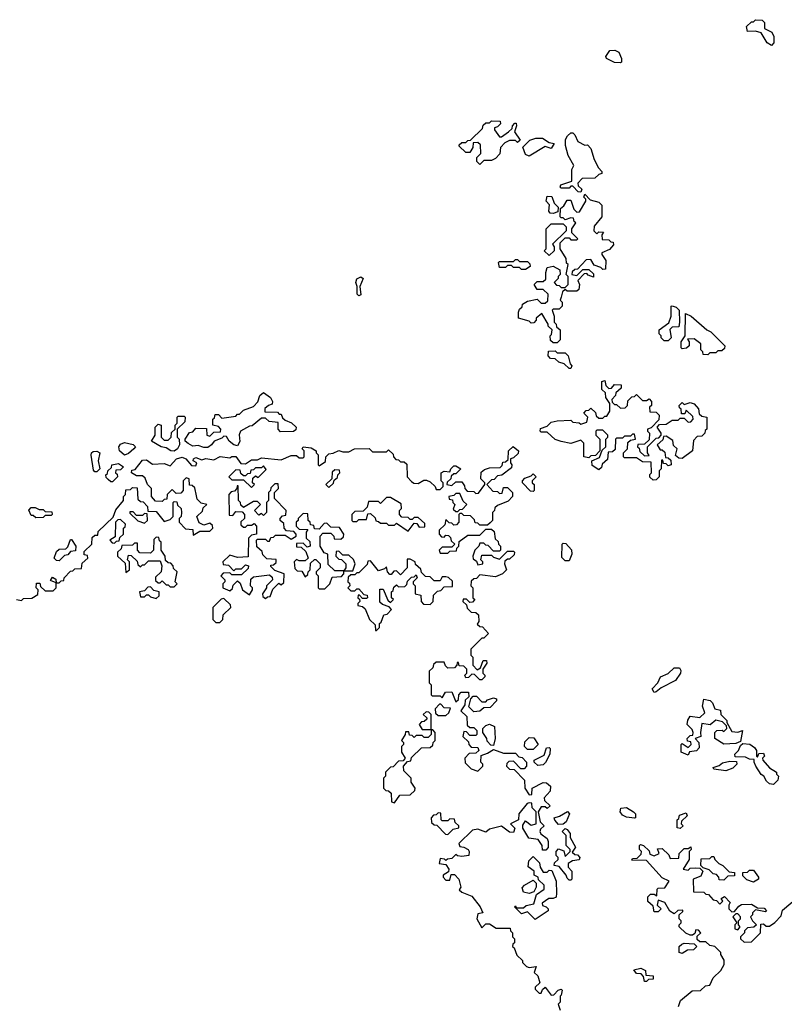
# Model space of a CAD drawing. Extents: x 2601477 to 2753313, y 449408 to 581029.
# Tile 71 of 203: x 2662686 to 2666540, y 477834 to 482800. Entities that reach past the tile are written whole.
import ezdxf

# ---------------------------------------------------------------- set-up
doc = ezdxf.new("R2010")
doc.units = 0

msp = doc.modelspace()

# ---------------------------------------------------------------- linework, layer by layer
at = {"layer": '0CON05XD'}
for points in [[(2666475, 482670), (2666453.6, 482683.6), (2666423, 482733), (2666395, 482742.5), (2666355, 482740), (2666350, 482765), (2666375, 482790), (2666385, 482790), (2666395, 482800), (2666428.3, 482798.3), (2666440, 482785), (2666440, 482755), (2666476.4, 482736.4), (2666487.5, 482715), (2666487, 482683), (2666475, 482670)], [(2665715, 482582.5), (2665683.6, 482583.6), (2665643.6, 482603.6), (2665640, 482615), (2665660, 482645), (2665686.1, 482646.1), (2665706.4, 482636.4), (2665720, 482605), (2665720, 482585), (2665715, 482582.5)], [(2665005, 482070), (2664990, 482085), (2664990, 482105), (2665010, 482125), (2665008.3, 482168.3), (2664995, 482180), (2664971.7, 482178.3), (2664970, 482155), (2664955, 482130), (2664935, 482130), (2664901.7, 482161.7), (2664901.7, 482168.3), (2664915, 482180), (2664935, 482180), (2664945, 482190), (2664958.3, 482191.7), (2665018.3, 482251.7), (2665021.7, 482268.3), (2665035, 482280), (2665055, 482280), (2665065, 482290), (2665108.3, 482288.3), (2665110, 482275), (2665095, 482260), (2665080, 482255), (2665080, 482245), (2665105, 482210), (2665115, 482210), (2665150, 482235), (2665168.3, 482251.7), (2665170, 482265), (2665181.7, 482278.3), (2665188.3, 482278.3), (2665190, 482265), (2665180, 482235), (2665208.3, 482191.7), (2665195, 482180), (2665185, 482190), (2665155, 482190), (2665131.7, 482178.3), (2665110, 482155), (2665107, 482123), (2665085, 482100), (2665065, 482090), (2665025, 482090), (2665005, 482070)], [(2665255, 482112.5), (2665235, 482120), (2665222.5, 482157.5), (2665258.3, 482191.7), (2665288.3, 482201.7), (2665321.7, 482201.7), (2665355, 482180), (2665380, 482175), (2665365, 482150), (2665335, 482160), (2665255, 482112.5)], [(2665515, 481930), (2665501.7, 481931.7), (2665475, 481960), (2665465, 481960), (2665455, 481950), (2665415, 481950), (2665410, 481955), (2665413, 481967), (2665470, 481985), (2665470, 482045), (2665480, 482065), (2665450, 482115), (2665437.5, 482165), (2665437.5, 482195), (2665447.5, 482215), (2665465, 482230), (2665475, 482230), (2665485, 482220), (2665500, 482185), (2665535, 482167.5), (2665548.3, 482168.3), (2665565, 482150), (2665582.5, 482095), (2665603, 482053), (2665620, 482035), (2665620, 482025), (2665605, 482020), (2665585, 482000), (2665521.7, 481998.3), (2665500, 481975), (2665501.7, 481961.7), (2665520, 481945), (2665515, 481930)], [(2665395, 481170), (2665375, 481170), (2665361.7, 481181.7), (2665360, 481205), (2665367, 481213), (2665370, 481235), (2665350, 481255), (2665350, 481265), (2665318.3, 481318.3), (2665290, 481295), (2665290, 481285), (2665278.3, 481271.7), (2665265, 481270), (2665255, 481280), (2665200, 481295), (2665200, 481325), (2665205, 481340), (2665218.3, 481351.7), (2665220, 481365), (2665245, 481380), (2665295, 481390), (2665315, 481370), (2665335, 481370), (2665348.3, 481381.7), (2665350, 481415), (2665325, 481440), (2665295, 481440), (2665280, 481465), (2665295, 481480), (2665325, 481480), (2665338.3, 481491.7), (2665337.5, 481525), (2665345, 481550), (2665375, 481557.5), (2665408.3, 481538.3), (2665410, 481515), (2665400, 481505), (2665400, 481495), (2665380, 481475), (2665391.7, 481461.7), (2665405, 481460), (2665415, 481450), (2665435, 481450), (2665450, 481465), (2665450, 481505), (2665440, 481515), (2665450, 481565), (2665441.7, 481571.7), (2665440, 481595), (2665410, 481645), (2665410, 481675), (2665435, 481700), (2665455, 481700), (2665465, 481690), (2665495, 481690), (2665500, 481695), (2665470, 481725), (2665470, 481745), (2665490, 481775), (2665481.7, 481781.7), (2665478.3, 481798.3), (2665465, 481800), (2665435, 481790), (2665425, 481800), (2665415, 481800), (2665410, 481805), (2665411.7, 481848.3), (2665428.3, 481861.7), (2665445, 481890), (2665465, 481890), (2665480, 481845), (2665495, 481830), (2665508.3, 481831.7), (2665540, 481885), (2665540, 481895), (2665530, 481905), (2665535, 481920), (2665561.7, 481891.7), (2665605, 481880), (2665620, 481865), (2665620, 481805), (2665581.7, 481758.3), (2665580, 481735), (2665595, 481720), (2665605, 481730), (2665628.3, 481728.3), (2665620, 481715), (2665621.7, 481691.7), (2665655, 481690), (2665665, 481680), (2665678.3, 481678.3), (2665680, 481665), (2665658.3, 481641.7), (2665620, 481625), (2665620, 481615), (2665640, 481585), (2665638.3, 481541.7), (2665625, 481540), (2665615, 481550), (2665581.7, 481561.7), (2665565, 481590), (2665541.7, 481588.3), (2665498.3, 481541.7), (2665485, 481540), (2665471.7, 481528.3), (2665470, 481515), (2665495, 481510), (2665525, 481540), (2665555, 481540), (2665578.3, 481518.3), (2665578.3, 481501.7), (2665551.7, 481511.7), (2665545, 481520), (2665531.7, 481518.3), (2665500, 481485), (2665507.5, 481465), (2665505, 481440), (2665495, 481430), (2665445, 481430), (2665435, 481440), (2665421.7, 481428.3), (2665415, 481400), (2665410, 481385), (2665420, 481375), (2665420, 481355), (2665405, 481340), (2665375, 481340), (2665370, 481335), (2665380, 481305), (2665380, 481275), (2665390, 481265), (2665391.7, 481251.7), (2665410, 481235), (2665410, 481185), (2665395, 481170)], [(2665375, 481822.5), (2665360, 481825), (2665353.6, 481833.6), (2665357, 481867), (2665340, 481885), (2665345, 481910), (2665368.3, 481908.3), (2665380, 481875), (2665400, 481855), (2665398.3, 481831.7), (2665375, 481822.5)], [(2665355, 481610), (2665330, 481635), (2665340, 481645), (2665340, 481745), (2665365, 481770), (2665425, 481770), (2665440, 481755), (2665440, 481735), (2665371.7, 481668.3), (2665380, 481655), (2665380, 481635), (2665355, 481610)], [(2665235, 481540), (2665215, 481540), (2665205, 481550), (2665175, 481550), (2665165, 481560), (2665145, 481560), (2665135, 481550), (2665105, 481550), (2665100, 481575), (2665105, 481580), (2665175, 481580), (2665185, 481590), (2665195, 481590), (2665205, 481580), (2665245, 481580), (2665258.3, 481568.3), (2665260, 481555), (2665235, 481540)], [(2664395, 481406.7), (2664386.7, 481415), (2664387.5, 481455), (2664380, 481475), (2664385, 481493.8), (2664405, 481503.8), (2664417.5, 481495), (2664400, 481455), (2664405, 481412.5), (2664395, 481406.7)], [(2665955, 481180), (2665935, 481180), (2665920, 481195), (2665920, 481205), (2665910, 481215), (2665910, 481235), (2665958.3, 481271.7), (2665970, 481305), (2665970, 481355), (2665975, 481357.5), (2665995, 481350), (2666010, 481335), (2666012.5, 481275), (2666008.3, 481251.7), (2665975, 481250), (2665962.5, 481237.5), (2665970, 481195), (2665955, 481180)], [(2666155, 481110), (2666131.7, 481111.7), (2666130, 481125), (2666120, 481135), (2666120, 481165), (2666085, 481190), (2666051.7, 481188.3), (2666060, 481175), (2666060, 481155), (2666047, 481143), (2666025, 481140), (2666020, 481145), (2666020, 481175), (2666040, 481205), (2666041.7, 481318.3), (2666070, 481305), (2666150, 481235), (2666170, 481225), (2666240, 481155), (2666238.3, 481141.7), (2666225, 481130), (2666205, 481130), (2666195, 481120), (2666165, 481120), (2666155, 481110)], [(2665465, 481040), (2665455, 481040), (2665430, 481065), (2665403, 481073), (2665385, 481090), (2665361.7, 481091.7), (2665350, 481105), (2665351.7, 481128.3), (2665385, 481130), (2665395, 481120), (2665435, 481120), (2665450, 481105), (2665460, 481065), (2665470, 481055), (2665465, 481040)], [(2665878.3, 480478.3), (2665863, 480493), (2665863, 480507), (2665870, 480515), (2665868.3, 480568.3), (2665825, 480570), (2665795, 480590), (2665735, 480590), (2665730, 480595), (2665730, 480615), (2665750, 480635), (2665751.7, 480668.3), (2665765, 480680), (2665790, 480685), (2665785, 480710), (2665775, 480710), (2665765, 480700), (2665735, 480700), (2665725, 480690), (2665695, 480690), (2665690, 480685), (2665688.3, 480631.7), (2665675, 480620), (2665651.7, 480618.3), (2665648.3, 480581.7), (2665621.7, 480558.3), (2665618.3, 480541.7), (2665605, 480530), (2665571.7, 480551.7), (2665570, 480575), (2665608.3, 480591.7), (2665621.7, 480628.3), (2665640, 480645), (2665640, 480685), (2665650, 480695), (2665650, 480705), (2665625, 480730), (2665595, 480730), (2665590, 480725), (2665590, 480705), (2665610, 480685), (2665610, 480625), (2665588.3, 480601.7), (2665565, 480600), (2665555, 480590), (2665530, 480595), (2665530, 480665), (2665515, 480680), (2665465, 480662.5), (2665415, 480672.5), (2665385, 480682.5), (2665345, 480720), (2665315, 480720), (2665310, 480725), (2665311.7, 480738.3), (2665345, 480750), (2665365, 480770), (2665395, 480777.5), (2665465, 480780), (2665475, 480770), (2665507, 480767), (2665515, 480760), (2665545, 480770), (2665550, 480795), (2665530, 480815), (2665541.7, 480828.3), (2665555, 480830), (2665565, 480840), (2665588.3, 480818.3), (2665591.7, 480801.7), (2665605, 480790), (2665625, 480790), (2665635, 480800), (2665645, 480800), (2665660, 480825), (2665660, 480865), (2665640, 480895), (2665638.3, 480918.3), (2665620, 480935), (2665620, 480975), (2665635, 480980), (2665640, 480955), (2665655, 480940), (2665668.3, 480941.7), (2665685, 480960), (2665718.3, 480958.3), (2665718.3, 480941.7), (2665691.7, 480918.3), (2665690, 480905), (2665670, 480885), (2665671.7, 480871.7), (2665685, 480860), (2665695, 480860), (2665715, 480840), (2665738.3, 480841.7), (2665750, 480855), (2665751.7, 480878.3), (2665771.7, 480898.3), (2665785, 480900), (2665795, 480910), (2665825, 480880), (2665845, 480880), (2665858.3, 480888.3), (2665870, 480875), (2665870, 480855), (2665860, 480845), (2665861.7, 480821.7), (2665895, 480820), (2665910, 480805), (2665908.3, 480781.7), (2665868.3, 480741.7), (2665850, 480735), (2665850, 480725), (2665860, 480715), (2665858.3, 480681.7), (2665835, 480660), (2665801.7, 480658.3), (2665800, 480645), (2665808.3, 480638.3), (2665811.7, 480621.7), (2665835, 480600), (2665858.3, 480601.7), (2665850, 480615), (2665850, 480645), (2665895, 480690), (2665908.3, 480691.7), (2665920, 480705), (2665920, 480715), (2665900, 480745), (2665911.7, 480758.3), (2665945, 480760), (2665975, 480780), (2666005, 480780), (2666015, 480790), (2666035, 480790), (2666055, 480770), (2666068.3, 480771.7), (2666080, 480785), (2666078.3, 480798.3), (2666045, 480830), (2666038.3, 480811.7), (2666021.7, 480811.7), (2666020, 480835), (2666011.7, 480841.7), (2666010, 480855), (2666025, 480870), (2666035, 480860), (2666065, 480870), (2666085, 480862.5), (2666107, 480837), (2666111.7, 480811.7), (2666125, 480800), (2666150, 480795), (2666150, 480735), (2666141.7, 480728.3), (2666140, 480715), (2666125, 480700), (2666101.7, 480698.3), (2666081.7, 480678.3), (2666076.7, 480625), (2666025, 480587.5), (2666008.3, 480588.3), (2665991.7, 480601.7), (2666000, 480635), (2665981.7, 480651.7), (2665978.3, 480678.3), (2665945, 480700), (2665931.7, 480698.3), (2665928.3, 480681.7), (2665900, 480655), (2665915, 480630), (2665925, 480630), (2665938.3, 480618.3), (2665941.7, 480591.7), (2665955, 480590), (2665968.3, 480578.3), (2665970, 480555), (2665955, 480550), (2665945, 480560), (2665931.7, 480561.7), (2665928.3, 480578.3), (2665921.7, 480578.3), (2665920, 480535), (2665910, 480525), (2665910, 480495), (2665895, 480480), (2665878.3, 480478.3)], [(2663635, 480643.1), (2663615, 480643.1), (2663586.7, 480653.3), (2663558.3, 480648.3), (2663535, 480662.5), (2663520, 480675), (2663520, 480685), (2663541.7, 480718.3), (2663558.3, 480721.7), (2663575, 480740), (2663628.3, 480738.3), (2663630, 480705), (2663645, 480700), (2663665, 480720), (2663698.3, 480721.7), (2663700, 480735), (2663688.3, 480748.3), (2663660, 480755), (2663660, 480785), (2663668.3, 480791.7), (2663671.7, 480808.3), (2663688.3, 480808.3), (2663705, 480790), (2663775, 480800), (2663785, 480810), (2663795, 480810), (2663815, 480830), (2663865, 480850), (2663887, 480873), (2663897.5, 480905), (2663915, 480920), (2663950, 480895), (2663960, 480875), (2663958.3, 480861.7), (2663940, 480855), (2663921.7, 480838.3), (2663921.7, 480821.7), (2663985, 480820), (2663995, 480810), (2664005, 480810), (2664011.7, 480791.7), (2664025, 480780), (2664057, 480767), (2664080, 480745), (2664078.3, 480731.7), (2664066.2, 480723.8), (2664001.7, 480721.7), (2663988.8, 480735), (2663988.3, 480768.3), (2663943, 480773), (2663925, 480790), (2663905, 480790), (2663858.3, 480751.7), (2663845, 480750), (2663800, 480725), (2663793.3, 480706.7), (2663796.6, 480673.4), (2663785, 480650.8), (2663765, 480656), (2663742.5, 480675), (2663728.3, 480698.3), (2663715, 480700), (2663705, 480690), (2663666.4, 480673.6), (2663653.8, 480655), (2663635, 480643.1)], [(2663465, 480624.2), (2663447.5, 480625), (2663425, 480640), (2663400, 480645), (2663350, 480675), (2663370, 480705), (2663370, 480745), (2663385, 480760), (2663400, 480755), (2663400, 480695), (2663415, 480680), (2663435, 480680), (2663450, 480695), (2663451.7, 480718.3), (2663470, 480735), (2663470, 480755), (2663480, 480765), (2663480, 480795), (2663485, 480800), (2663515, 480800), (2663520, 480795), (2663518.3, 480771.7), (2663480, 480735), (2663480, 480695), (2663490, 480685), (2663492.5, 480655), (2663481.2, 480635), (2663465, 480624.2)], [(2663215, 480604.2), (2663188.8, 480625), (2663186.7, 480645), (2663195, 480660), (2663215, 480667.5), (2663258.3, 480658.3), (2663270, 480645), (2663262.5, 480635), (2663235, 480612), (2663215, 480604.2)], [(2663578.3, 480398.3), (2663568.3, 480438.3), (2663555, 480450), (2663541.7, 480451.7), (2663540, 480485), (2663525, 480490), (2663510, 480475), (2663510, 480425), (2663498.3, 480411.7), (2663475, 480410), (2663455, 480430), (2663430, 480405), (2663428.3, 480381.7), (2663415, 480380), (2663405, 480370), (2663371.7, 480371.7), (2663350, 480395), (2663350, 480435), (2663330, 480455), (2663318.3, 480488.3), (2663305, 480500), (2663275, 480500), (2663250, 480515), (2663251.7, 480528.3), (2663268.3, 480531.7), (2663305, 480578.8), (2663325, 480580), (2663355, 480557.5), (2663415, 480562.5), (2663445, 480550), (2663477.5, 480585), (2663505, 480593.8), (2663523.3, 480585), (2663551.7, 480551.7), (2663575, 480550), (2663580, 480565), (2663560, 480575), (2663562.5, 480585), (2663575, 480592.5), (2663605, 480580), (2663625, 480587.5), (2663665, 480580), (2663697, 480597), (2663745, 480590), (2663755, 480597.5), (2663775, 480597.5), (2663801.7, 480561.7), (2663825, 480560), (2663855, 480580), (2663885, 480580), (2663905, 480590), (2664005, 480580), (2664055, 480602.5), (2664081.7, 480601.7), (2664095, 480590), (2664115, 480590), (2664120, 480595), (2664120, 480625), (2664110, 480635), (2664115, 480646), (2664155, 480640), (2664180, 480625), (2664180, 480615), (2664190, 480605), (2664190, 480555), (2664195, 480550), (2664228.3, 480571.7), (2664230, 480595), (2664245, 480610), (2664267, 480613), (2664295, 480627.5), (2664315, 480620), (2664345, 480620), (2664373.9, 480636.1), (2664447.5, 480637.5), (2664465, 480620), (2664535, 480620), (2664545, 480630), (2664568.3, 480608.3), (2664570, 480595), (2664581.7, 480581.7), (2664595, 480580), (2664605, 480570), (2664625, 480570), (2664638.3, 480558.3), (2664640, 480495), (2664661.7, 480471.7), (2664673, 480463), (2664695, 480460), (2664723, 480477), (2664737, 480477), (2664755, 480470), (2664780, 480445), (2664785, 480430), (2664805, 480430), (2664820, 480445), (2664820, 480465), (2664810, 480475), (2664810, 480515), (2664825, 480522.5), (2664855, 480520), (2664860, 480535), (2664875, 480550), (2664885, 480550), (2664910, 480535), (2664885, 480510), (2664875, 480510), (2664861.7, 480498.3), (2664860, 480485), (2664841.7, 480468.3), (2664840, 480455), (2664865, 480450), (2664885, 480470), (2664915, 480470), (2664928.3, 480448.3), (2664930, 480435), (2664941.7, 480421.7), (2664975, 480420), (2664985, 480410), (2664998.3, 480411.7), (2665030, 480455), (2665030, 480465), (2665010, 480485), (2665011.7, 480518.3), (2665028.3, 480531.7), (2665055, 480540), (2665108.3, 480541.7), (2665118.3, 480551.7), (2665121.7, 480568.3), (2665135, 480570), (2665148.3, 480581.7), (2665150, 480625), (2665173, 480647), (2665200, 480625), (2665198.3, 480611.7), (2665175, 480590), (2665160, 480585), (2665160, 480565), (2665167.5, 480555), (2665165, 480540), (2665117, 480503), (2665095, 480500), (2665078.3, 480481.7), (2665065, 480480), (2665040, 480455), (2665071.7, 480421.7), (2665095, 480420), (2665105, 480410), (2665118.3, 480411.7), (2665125, 480440), (2665145, 480440), (2665170, 480415), (2665170, 480395), (2665148.3, 480371.7), (2665095, 480350), (2665081.7, 480338.3), (2665080, 480325), (2665070, 480315), (2665070, 480275), (2665058.3, 480261.7), (2665045, 480250), (2665005, 480250), (2664995, 480260), (2664981.7, 480261.7), (2664978.3, 480278.3), (2664958.3, 480298.3), (2664925, 480300), (2664915, 480310), (2664905, 480310), (2664900, 480305), (2664900, 480265), (2664888.3, 480251.7), (2664875, 480250), (2664865, 480260), (2664851.7, 480261.7), (2664835, 480280), (2664828.3, 480251.7), (2664800, 480225), (2664800, 480205), (2664811.7, 480191.7), (2664825, 480190), (2664835, 480200), (2664848.3, 480198.3), (2664858.3, 480188.3), (2664861.7, 480171.7), (2664880, 480155), (2664865, 480140), (2664815, 480140), (2664800, 480125), (2664805, 480110), (2664845, 480110), (2664855, 480120), (2664888.3, 480121.7), (2664890, 480135), (2664900, 480145), (2664901.7, 480168.3), (2664945, 480200), (2665005, 480200), (2665035, 480230), (2665065, 480230), (2665078.3, 480218.3), (2665082.5, 480182.5), (2665098.3, 480168.3), (2665100, 480155), (2665110, 480145), (2665110, 480125), (2665105, 480120), (2665075, 480120), (2665048.3, 480148.3), (2665035, 480150), (2665025, 480160), (2665005, 480160), (2665000, 480145), (2664980, 480125), (2664970, 480095), (2664971.7, 480081.7), (2664988.3, 480068.3), (2664995, 480050), (2665020, 480055), (2665020, 480065), (2665010, 480075), (2665015, 480100), (2665065, 480100), (2665075, 480090), (2665105, 480080), (2665145, 480120), (2665175, 480120), (2665180, 480115), (2665178.3, 480101.7), (2665155, 480080), (2665145, 480080), (2665131.7, 480068.3), (2665130, 480055), (2665140, 480025), (2665120, 480005), (2665085, 479990), (2665005, 480000), (2664988.3, 479981.7), (2664975, 479980), (2664961.7, 479968.3), (2664960, 479945), (2664970, 479935), (2664970, 479885), (2664980, 479875), (2664968.3, 479861.7), (2664955, 479860), (2664938.3, 479878.3), (2664921.7, 479878.3), (2664920, 479865), (2664938.3, 479848.3), (2664941.7, 479831.7), (2664961.7, 479811.7), (2664985, 479810), (2664998.3, 479798.3), (2665000, 479765), (2664991.7, 479751.7), (2665005, 479740), (2665018.3, 479738.3), (2665050, 479705), (2665025, 479680), (2665015, 479680), (2664960, 479625), (2664960, 479595), (2664970, 479585), (2664970, 479545), (2664991.7, 479521.7), (2665008.3, 479531.7), (2665021.7, 479568.3), (2665038.3, 479568.3), (2665040, 479555), (2665020, 479525), (2665020, 479505), (2665030, 479495), (2665030, 479485), (2665015, 479470), (2665005, 479470), (2664978.3, 479498.3), (2664965, 479500), (2664948.3, 479481.7), (2664935, 479480), (2664930, 479495), (2664940, 479505), (2664940, 479525), (2664925, 479540), (2664901.7, 479541.7), (2664898.3, 479558.3), (2664891.7, 479558.3), (2664890, 479545), (2664878.3, 479531.7), (2664845, 479530), (2664831.7, 479541.7), (2664825, 479560), (2664785, 479560), (2664771.7, 479548.3), (2664768.3, 479531.7), (2664750, 479515), (2664750, 479455), (2664760, 479445), (2664760, 479395), (2664765, 479390), (2664805, 479390), (2664815, 479380), (2664831.7, 479408.3), (2664865, 479410), (2664885, 479360), (2664898.3, 479371.7), (2664900, 479395), (2664911.7, 479408.3), (2664948.3, 479408.3), (2664950, 479385), (2664931.7, 479368.3), (2664930, 479345), (2664910, 479315), (2664940, 479285), (2664941.7, 479241.7), (2664955, 479230), (2664975, 479230), (2664990, 479215), (2664990, 479195), (2664985, 479190), (2664955, 479190), (2664938.3, 479208.3), (2664925, 479210), (2664920, 479185), (2664948.3, 479158.3), (2664950, 479145), (2664961.7, 479131.7), (2664995, 479130), (2665000, 479115), (2664985, 479100), (2664951.7, 479098.3), (2664930, 479075), (2664931.7, 479051.7), (2664961.7, 479021.7), (2664995, 479010), (2665020, 479035), (2665020, 479045), (2665010, 479055), (2665011.7, 479088.3), (2665045, 479100), (2665075, 479120), (2665125, 479100), (2665185, 479100), (2665201.7, 479081.7), (2665218.3, 479078.3), (2665240, 479055), (2665240, 479035), (2665228.3, 479021.7), (2665211.7, 479021.7), (2665175, 479060), (2665151.7, 479058.3), (2665141.7, 479048.3), (2665140, 479035), (2665155, 479020), (2665178.3, 479018.3), (2665230, 478965), (2665232.5, 478925), (2665255, 478890), (2665267, 478893), (2665270, 478925), (2665325, 478952), (2665341.7, 478951.7), (2665362.5, 478935), (2665360.7, 478909.3), (2665330, 478875), (2665331.7, 478861.7), (2665360, 478835), (2665345, 478822.5), (2665335, 478830), (2665315, 478830), (2665300, 478805), (2665310, 478755), (2665330, 478735), (2665311.7, 478718.3), (2665307.5, 478705), (2665313.3, 478693.3), (2665345, 478670), (2665350, 478655), (2665350, 478625), (2665338.3, 478611.7), (2665321.7, 478611.7), (2665320, 478635), (2665300, 478665), (2665251.7, 478671.7), (2665223, 478723), (2665223, 478737), (2665235, 478760), (2665265, 478737.5), (2665290, 478745), (2665290, 478805), (2665270, 478825), (2665268.3, 478848.3), (2665255, 478850), (2665243.6, 478846.4), (2665202.5, 478795), (2665200, 478765), (2665160, 478745), (2665181.7, 478721.7), (2665175, 478700), (2665155, 478702.5), (2665115, 478732.5), (2665055, 478717.5), (2665035, 478702.5), (2664995, 478717.5), (2664968.3, 478711.7), (2664900, 478645), (2664905, 478630), (2664925, 478627.5), (2664947.5, 478615), (2664952.5, 478605), (2664950, 478585), (2664915, 478580), (2664893, 478583), (2664885, 478590), (2664865, 478570), (2664843, 478567), (2664835, 478560), (2664827, 478567), (2664805, 478570), (2664800, 478545), (2664835, 478540), (2664850, 478515), (2664848.3, 478501.7), (2664820, 478485), (2664820, 478475), (2664835, 478460), (2664855, 478460), (2664861.7, 478488.3), (2664878.3, 478488.3), (2664900, 478465), (2664910, 478425), (2664901.7, 478411.7), (2664915, 478400), (2664965, 478380), (2665007.5, 478325), (2665020, 478295), (2664995, 478290), (2664990, 478265), (2665015, 478220), (2665035, 478240), (2665055, 478240), (2665088.3, 478218.3), (2665158.3, 478218.3), (2665160, 478205), (2665170, 478195), (2665170, 478175), (2665180, 478165), (2665180, 478145), (2665171.7, 478138.3), (2665170, 478125), (2665178.3, 478118.3), (2665191.7, 478081.7), (2665220, 478055), (2665220, 478045), (2665240, 478025), (2665255, 478020), (2665290, 478025), (2665280, 477995), (2665298.3, 477978.3), (2665307.5, 477942.5), (2665285, 477920), (2665285, 477910), (2665305, 477890), (2665315, 477890), (2665321.7, 477908.3), (2665335, 477920), (2665365, 477880), (2665378.3, 477881.7), (2665400, 477905), (2665415, 477910), (2665420, 477905), (2665415, 477880)], [(2663075, 480520), (2663065, 480520), (2663058.3, 480528.3), (2663046.7, 480603.3), (2663047.5, 480615), (2663057, 480623), (2663075, 480623.3), (2663090, 480615), (2663082, 480575), (2663090, 480535), (2663075, 480520)], [(2663155, 480470), (2663145, 480470), (2663131.7, 480481.7), (2663121.7, 480491.7), (2663120, 480505), (2663128.3, 480511.7), (2663130, 480525), (2663148.3, 480541.7), (2663150, 480555), (2663185, 480562.5), (2663210, 480545), (2663195, 480530), (2663171.7, 480528.3), (2663170, 480515), (2663178.3, 480508.3), (2663180, 480495), (2663155, 480470)], [(2663855, 480440), (2663870, 480455), (2663860, 480465), (2663861.7, 480488.3), (2663875, 480500), (2663888.3, 480491.7), (2663928.3, 480531.7), (2663915, 480550), (2663905, 480540), (2663875, 480540), (2663865, 480530), (2663851.7, 480528.3), (2663848.3, 480511.7), (2663835, 480510), (2663825, 480500), (2663815, 480500), (2663801.7, 480511.7), (2663798.3, 480528.3), (2663775, 480530), (2663740, 480495), (2663755, 480480), (2663815, 480480), (2663855, 480440)], [(2664245, 480440), (2664268.3, 480461.7), (2664271.7, 480478.3), (2664288.3, 480491.7), (2664290, 480505), (2664300, 480515), (2664298.3, 480528.3), (2664275, 480530), (2664261.7, 480518.3), (2664260, 480485), (2664230, 480455), (2664245, 480440)], [(2665275, 480420), (2665261.7, 480421.7), (2665220, 480465), (2665220, 480475), (2665231.7, 480488.3), (2665265, 480500), (2665275, 480510), (2665290, 480495), (2665270, 480475), (2665270, 480465), (2665280, 480455), (2665280, 480425), (2665275, 480420)], [(2663925, 479880), (2663935, 479890), (2663948.3, 479891.7), (2663961.7, 479928.3), (2663991.7, 479958.3), (2664005, 479950), (2664018.3, 479961.7), (2664020, 480005), (2663971.7, 480021.7), (2663951.7, 480041.7), (2663951.7, 480048.3), (2663965, 480050), (2663978.3, 480061.7), (2663978.3, 480078.3), (2663931.7, 480081.7), (2663911.7, 480101.7), (2663908.3, 480118.3), (2663881.7, 480141.7), (2663880, 480175), (2663885, 480180), (2663925, 480180), (2663935, 480170), (2663945, 480170), (2663951.7, 480188.3), (2663965, 480190), (2663975, 480200), (2664025, 480200), (2664055, 480180), (2664080, 480195), (2664080, 480205), (2664068.3, 480218.3), (2664031.7, 480221.7), (2664020, 480235), (2664018.3, 480258.3), (2664000, 480275), (2664000, 480285), (2664011.7, 480298.3), (2664028.3, 480301.7), (2664030, 480325), (2663970, 480385), (2663970, 480415), (2663990, 480435), (2663988.3, 480458.3), (2663971.7, 480458.3), (2663951.7, 480438.3), (2663950, 480425), (2663940, 480415), (2663940, 480375), (2663930, 480365), (2663930, 480315), (2663915, 480300), (2663905, 480310), (2663891.7, 480301.7), (2663870, 480325), (2663900, 480355), (2663885, 480370), (2663865, 480370), (2663815, 480340), (2663801.7, 480351.7), (2663800, 480365), (2663790, 480375), (2663788.3, 480448.3), (2663781.7, 480448.3), (2663780, 480435), (2663768.3, 480421.7), (2663751.7, 480418.3), (2663740, 480405), (2663741.7, 480301.7), (2663760, 480300), (2663775, 480320), (2663808.3, 480318.3), (2663820, 480305), (2663820, 480285), (2663801.7, 480268.3), (2663801.7, 480251.7), (2663815, 480240), (2663825, 480240), (2663835, 480250), (2663855, 480250), (2663868.3, 480258.3), (2663880, 480245), (2663880, 480205), (2663855, 480200), (2663840, 480185), (2663838.3, 480091.7), (2663785, 480087.5), (2663745, 480100), (2663710, 480065), (2663711.7, 480051.7), (2663738.3, 480048.3), (2663765, 480020), (2663775, 480030), (2663805, 480030), (2663825, 480050), (2663840, 480045), (2663838.3, 480031.7), (2663805, 480000), (2663755, 480000), (2663745, 480010), (2663711.7, 480008.3), (2663700, 479995), (2663720, 479975), (2663720, 479965), (2663710, 479955), (2663710, 479935), (2663745, 479920), (2663758.3, 479931.7), (2663761.7, 479948.3), (2663785, 479970), (2663798.3, 479958.3), (2663810, 479925), (2663845, 479900), (2663860, 479925), (2663860, 479935), (2663850, 479945), (2663851.7, 479978.3), (2663865, 479990), (2663945, 480000), (2663958.3, 479988.3), (2663960, 479975), (2663930, 479945), (2663930, 479935), (2663910, 479905), (2663911.7, 479891.7), (2663925, 479880)], [(2662670, 479875), (2662695, 479870), (2662705, 479880), (2662747, 479883), (2662778.3, 479901.7), (2662780, 479925), (2662770, 479935), (2662771.7, 479958.3), (2662788.3, 479958.3), (2662791.7, 479941.7), (2662815, 479920), (2662855, 479920), (2662870, 479935), (2662870, 479960), (2662841.7, 479971.7), (2662851.7, 479988.3), (2662868.3, 479978.3), (2662870, 479960), (2662885, 479960), (2662895, 479970), (2662908.3, 479971.7), (2662910, 479985), (2662941.7, 480018.3), (2662955, 480020), (2662965, 480030), (2662998.3, 480031.7), (2663001.7, 480058.3), (2663030, 480085), (2663028.3, 480098.3), (2663011.7, 480101.7), (2663011.7, 480118.3), (2663050, 480155), (2663051.7, 480188.3), (2663065, 480200), (2663080, 480200), (2663081.7, 480218.3), (2663158.3, 480291.7), (2663171.7, 480328.3), (2663210, 480375), (2663210, 480395), (2663220, 480405), (2663221.7, 480428.3), (2663245, 480430), (2663255, 480440), (2663278.3, 480438.3), (2663281.7, 480381.7), (2663295, 480370), (2663308.3, 480368.3), (2663330, 480345), (2663331.7, 480321.7), (2663375, 480320), (2663415, 480270), (2663445, 480280), (2663460, 480295), (2663460, 480365), (2663465, 480370), (2663478.3, 480368.3), (2663481.7, 480351.7), (2663500, 480335), (2663502.5, 480315), (2663500, 480295), (2663490, 480285), (2663490, 480265), (2663521.7, 480231.7), (2663558.3, 480228.3), (2663560, 480200), (2663595, 480220), (2663645, 480220), (2663660, 480235), (2663658.3, 480248.3), (2663645, 480260), (2663615, 480250), (2663591.7, 480261.7), (2663580, 480295), (2663608.3, 480321.7), (2663611.7, 480338.3), (2663630, 480355), (2663601.7, 480361.7), (2663581.7, 480381.7), (2663578.3, 480398.3)], [(2664895, 480320), (2664905, 480330), (2664918.3, 480331.7), (2664940, 480355), (2664921.7, 480371.7), (2664905, 480410), (2664885, 480410), (2664875, 480400), (2664850, 480395), (2664851.7, 480381.7), (2664868.3, 480378.3), (2664870, 480365), (2664880, 480355), (2664871.7, 480331.7), (2664885, 480320), (2664895, 480320)], [(2664645, 480220), (2664675, 480260), (2664688.3, 480258.3), (2664700, 480240), (2664728.3, 480241.7), (2664728.3, 480258.3), (2664695, 480290), (2664675, 480290), (2664665, 480280), (2664655, 480280), (2664645, 480290), (2664611.7, 480291.7), (2664600, 480305), (2664600, 480325), (2664610, 480335), (2664608.3, 480358.3), (2664555, 480390), (2664535, 480390), (2664505, 480360), (2664495, 480370), (2664445, 480370), (2664438.3, 480341.7), (2664418.3, 480321.7), (2664375, 480320), (2664360, 480305), (2664360, 480275), (2664365, 480270), (2664385, 480270), (2664395, 480280), (2664435, 480280), (2664441.7, 480308.3), (2664455, 480310), (2664478.3, 480288.3), (2664481.7, 480271.7), (2664495, 480270), (2664505, 480260), (2664535, 480260), (2664545, 480250), (2664575, 480250), (2664585, 480260), (2664645, 480220)], [(2662768.3, 480288.3), (2662755, 480300), (2662745, 480300), (2662733, 480327), (2662745, 480340), (2662765, 480340), (2662785, 480330), (2662805, 480330), (2662815, 480320), (2662848.3, 480318.3), (2662850, 480305), (2662845, 480300), (2662815, 480300), (2662805, 480290), (2662768.3, 480288.3)], [(2663315, 480260), (2663330, 480275), (2663328.3, 480308.3), (2663315, 480310), (2663305, 480300), (2663275, 480300), (2663258.3, 480318.3), (2663241.7, 480318.3), (2663241.7, 480311.7), (2663281.7, 480271.7), (2663315, 480260)], [(2664225, 479930), (2664250, 479955), (2664261.7, 479988.3), (2664308.3, 479991.7), (2664320, 480005), (2664320, 480020), (2664275, 480020), (2664241.7, 480051.7), (2664240, 480105), (2664221.7, 480111.7), (2664200, 480145), (2664200, 480195), (2664215, 480210), (2664255, 480210), (2664270, 480195), (2664271.7, 480181.7), (2664305, 480180), (2664318.3, 480191.7), (2664320, 480205), (2664298.3, 480238.3), (2664255, 480240), (2664235, 480260), (2664221.7, 480258.3), (2664195, 480230), (2664171.7, 480231.7), (2664168.3, 480248.3), (2664151.7, 480251.7), (2664150, 480265), (2664140, 480275), (2664138.3, 480308.3), (2664115, 480310), (2664090, 480285), (2664090, 480275), (2664080, 480265), (2664080, 480245), (2664095, 480230), (2664138.3, 480228.3), (2664130, 480215), (2664130, 480185), (2664148.3, 480168.3), (2664150, 480145), (2664135, 480140), (2664115, 480160), (2664081.7, 480158.3), (2664081.7, 480141.7), (2664105, 480140), (2664128.3, 480118.3), (2664140, 480085), (2664125, 480070), (2664095, 480070), (2664081.7, 480078.3), (2664070, 480065), (2664072.5, 480032.5), (2664085, 480020), (2664108.3, 480018.3), (2664125, 479990), (2664138.3, 480001.7), (2664140, 480015), (2664150, 480025), (2664151.7, 480058.3), (2664171.7, 480078.3), (2664178.3, 480078.3), (2664200, 480055), (2664200, 480035), (2664180, 480015), (2664180, 480005), (2664190, 479995), (2664190, 479935), (2664195, 479930), (2664225, 479930)], [(2663165, 480160), (2663175, 480170), (2663188.3, 480171.7), (2663191.7, 480188.3), (2663210, 480205), (2663210, 480235), (2663218.3, 480241.7), (2663220, 480255), (2663195, 480280), (2663181.7, 480278.3), (2663170, 480265), (2663168.3, 480191.7), (2663140, 480175), (2663151.7, 480161.7), (2663165, 480160)], [(2662885, 480070), (2662871.7, 480071.7), (2662860, 480085), (2662871.7, 480118.3), (2662885, 480130), (2662918.3, 480131.7), (2662928.3, 480141.7), (2662941.7, 480178.3), (2662948.3, 480178.3), (2662970, 480145), (2662968.3, 480121.7), (2662941.7, 480118.3), (2662928.3, 480101.7), (2662911.7, 480098.3), (2662885, 480070)], [(2663465, 479940), (2663480, 479955), (2663470, 479965), (2663480, 480015), (2663461.7, 480031.7), (2663460, 480045), (2663448.3, 480058.3), (2663435, 480060), (2663421.7, 480071.7), (2663420, 480095), (2663400, 480125), (2663400, 480165), (2663391.7, 480171.7), (2663388.3, 480188.3), (2663375, 480190), (2663361.7, 480178.3), (2663360, 480125), (2663345, 480110), (2663291.7, 480111.7), (2663280, 480125), (2663280, 480160), (2663265, 480160), (2663255, 480150), (2663201.7, 480148.3), (2663198.3, 480131.7), (2663180, 480115), (2663180, 480095), (2663218.3, 480058.3), (2663221.7, 480011.7), (2663240, 480025), (2663240, 480065), (2663230, 480075), (2663235, 480100), (2663248.3, 480098.3), (2663278.3, 480068.3), (2663281.7, 480051.7), (2663295, 480040), (2663305, 480050), (2663315, 480050), (2663335, 480070), (2663395, 480070), (2663402.5, 480045), (2663400, 480015), (2663371.7, 479988.3), (2663371.7, 479971.7), (2663385, 479960), (2663395, 479960), (2663405, 479970), (2663425, 479950), (2663435, 479950), (2663445, 479940), (2663465, 479940)], [(2665455, 480070), (2665435, 480070), (2665418.3, 480088.3), (2665420, 480155), (2665425, 480160), (2665438.3, 480158.3), (2665467, 480127), (2665470, 480105), (2665455, 480070)], [(2664365, 480020), (2664377.5, 480055), (2664368.3, 480078.3), (2664345, 480100), (2664315, 480100), (2664295, 480120), (2664281.7, 480118.3), (2664280, 480095), (2664295, 480080), (2664308.3, 480078.3), (2664330, 480055), (2664330, 480035), (2664320, 480020), (2664365, 480020)], [(2664485, 479720), (2664500, 479735), (2664500, 479755), (2664508.3, 479761.7), (2664521.7, 479798.3), (2664538.3, 479801.7), (2664560, 479825), (2664548.3, 479838.3), (2664515, 479850), (2664501.7, 479861.7), (2664501.7, 479928.3), (2664518.3, 479928.3), (2664541.7, 479871.7), (2664555, 479860), (2664570, 479875), (2664560, 479885), (2664560, 479915), (2664568.3, 479921.7), (2664571.7, 479938.3), (2664585, 479950), (2664595, 479940), (2664628.3, 479941.7), (2664638.3, 479951.7), (2664641.7, 479968.3), (2664661.7, 479988.3), (2664675, 479990), (2664685, 480000), (2664690, 479985), (2664670, 479965), (2664670, 479955), (2664680, 479945), (2664680, 479905), (2664708.3, 479898.3), (2664710, 479865), (2664721.7, 479851.7), (2664755, 479850), (2664770, 479865), (2664771.7, 479898.3), (2664791.7, 479918.3), (2664808.3, 479921.7), (2664825, 479940), (2664868.3, 479941.7), (2664868.3, 479968.3), (2664847, 479987), (2664835, 479990), (2664815, 479990), (2664805, 479970), (2664775, 479970), (2664755, 479990), (2664731.7, 479991.7), (2664711.7, 480011.7), (2664708.3, 480028.3), (2664681.7, 480051.7), (2664680, 480065), (2664655, 480080), (2664640, 480080), (2664640, 480035), (2664605, 480000), (2664585, 480020), (2664571.7, 480018.3), (2664558.3, 480001.7), (2664551.7, 480001.7), (2664540, 480015), (2664535, 480040), (2664525, 480030), (2664495, 480020), (2664455, 480070), (2664441.7, 480068.3), (2664438.3, 480051.7), (2664395, 480010), (2664385, 480010), (2664375, 480000), (2664355, 480000), (2664341.7, 479988.3), (2664340, 479965), (2664348.3, 479958.3), (2664350, 479945), (2664340, 479935), (2664355, 479920), (2664375, 479920), (2664385, 479930), (2664395, 479930), (2664421.7, 479901.7), (2664438.3, 479898.3), (2664440, 479885), (2664435, 479880), (2664415, 479880), (2664398.3, 479898.3), (2664391.7, 479898.3), (2664390, 479885), (2664398.3, 479878.3), (2664400, 479865), (2664390, 479855), (2664390, 479845), (2664415, 479840), (2664428.3, 479828.3), (2664450, 479775), (2664478.3, 479748.3), (2664480, 479720), (2664485, 479720)], [(2663375, 479880), (2663390, 479895), (2663390, 479915), (2663361.7, 479921.7), (2663345, 479940), (2663331.7, 479938.3), (2663315, 479920), (2663290, 479915), (2663295, 479890), (2663315, 479890), (2663325, 479900), (2663335, 479900), (2663345, 479890), (2663375, 479880)], [(2663695, 479760), (2663710, 479775), (2663711.7, 479798.3), (2663750, 479835), (2663748.3, 479848.3), (2663715, 479880), (2663701.7, 479878.3), (2663660, 479835), (2663660, 479775), (2663675, 479760), (2663695, 479760)], [(2665885, 479407.5), (2665873.3, 479425), (2665902.5, 479455), (2665916.7, 479485), (2665955, 479503.3), (2665985, 479531.2), (2666011.2, 479531.2), (2666018.3, 479518.3), (2666016.2, 479505), (2665992, 479468), (2665919.3, 479430.7), (2665895, 479410), (2665885, 479407.5)], [(2664975, 479310), (2664950, 479335), (2664960, 479375), (2664971.7, 479388.3), (2664988.3, 479388.3), (2665015, 479360), (2665035, 479360), (2665045, 479370), (2665075, 479380), (2665090, 479375), (2665090, 479365), (2665058.3, 479331.7), (2665025, 479330), (2665005, 479312.5), (2664975, 479310)], [(2666055, 479090), (2666020, 479105), (2666020, 479145), (2666025, 479150), (2666055, 479130), (2666070, 479145), (2666068.3, 479158.3), (2666051.7, 479161.7), (2666050, 479175), (2666065, 479190), (2666078.3, 479191.7), (2666080, 479205), (2666075, 479220), (2666050, 479245), (2666053.6, 479266.4), (2666065, 479287.5), (2666115, 479280), (2666140, 479305), (2666128.3, 479338.3), (2666135, 479372.5), (2666166.1, 479366.1), (2666177.5, 479355), (2666190, 479325), (2666218.3, 479318.3), (2666220, 479295), (2666250, 479265), (2666250, 479255), (2666275, 479210), (2666305, 479207.5), (2666330, 479215), (2666320, 479160), (2666295, 479150), (2666235, 479146.7), (2666190, 479175), (2666190, 479205), (2666200, 479215), (2666227.5, 479217.5), (2666235, 479210), (2666250, 479225), (2666248.3, 479238.3), (2666228.3, 479258.3), (2666195, 479267.5), (2666166.4, 479243.6), (2666125, 479250), (2666117.5, 479205), (2666120, 479185), (2666090, 479175), (2666110, 479155), (2666111.7, 479128.3), (2666097, 479113), (2666061.7, 479108.3), (2666055, 479090)], [(2664760, 479220), (2664760, 479295), (2664748.3, 479308.3), (2664735, 479310), (2664720, 479295), (2664738.3, 479278.3), (2664738.3, 479271.7), (2664725, 479260), (2664711.7, 479258.3), (2664700, 479245), (2664715, 479220), (2664755, 479220), (2664760, 479220)], [(2664835, 479290), (2664850, 479305), (2664858.3, 479328.3), (2664825, 479330), (2664808.3, 479348.3), (2664801.7, 479348.3), (2664780, 479325), (2664781.7, 479301.7), (2664795, 479290), (2664835, 479290)], [(2664575, 478850), (2664601.7, 478888.3), (2664655, 478890), (2664678.3, 478911.7), (2664680, 478925), (2664660, 478955), (2664660, 478975), (2664621.7, 479011.7), (2664620, 479035), (2664641.7, 479058.3), (2664658.3, 479061.7), (2664661.7, 479078.3), (2664711.7, 479128.3), (2664755, 479130), (2664768.3, 479141.7), (2664770, 479155), (2664780, 479165), (2664780, 479205), (2664768.3, 479218.3), (2664760, 479220), (2664760, 479195), (2664745, 479180), (2664725, 479180), (2664715, 479190), (2664685, 479190), (2664675, 479180), (2664665, 479190), (2664651.7, 479191.7), (2664648.3, 479208.3), (2664631.7, 479208.3), (2664630, 479195), (2664610, 479165), (2664620, 479155), (2664620, 479145), (2664610, 479135), (2664610, 479105), (2664630, 479075), (2664618.3, 479061.7), (2664595, 479060), (2664568.3, 479031.7), (2664555, 479030), (2664530, 479005), (2664530, 478985), (2664520, 478975), (2664520, 478925), (2664531.7, 478911.7), (2664545, 478910), (2664558.3, 478898.3), (2664560, 478855), (2664575, 478850)], [(2665075, 479140), (2665061.7, 479141.7), (2665041.7, 479161.7), (2665040, 479175), (2665020, 479205), (2665020, 479225), (2665035, 479240), (2665055, 479247.5), (2665080, 479235), (2665082.5, 479175), (2665075, 479140)], [(2665275, 479120), (2665245, 479120), (2665230, 479135), (2665231.7, 479158.3), (2665255, 479180), (2665278.3, 479178.3), (2665300, 479145), (2665275, 479120)], [(2665298.3, 479038.3), (2665280, 479055), (2665280, 479065), (2665330, 479090), (2665341.7, 479128.3), (2665355, 479130), (2665360, 479125), (2665357.5, 479095), (2665337, 479053), (2665325, 479042.5), (2665298.3, 479038.3)], [(2666485, 478943.3), (2666465, 478946.2), (2666449.5, 478959.5), (2666437.5, 478985), (2666423.6, 478993.6), (2666396.7, 479035), (2666387.5, 479055), (2666388.3, 479068.3), (2666365, 479070), (2666345, 479080), (2666291.7, 479081.7), (2666290, 479095), (2666310, 479115), (2666320, 479140), (2666330.7, 479149.3), (2666366.2, 479146.2), (2666389.3, 479129.3), (2666400, 479115), (2666400, 479085), (2666405, 479080), (2666411.7, 479098.3), (2666435, 479100), (2666440, 479085), (2666430, 479075), (2666432.5, 479065), (2666465, 479027.5), (2666500, 479005), (2666500, 478995), (2666510, 478985), (2666507.5, 478965), (2666485, 478943.3)], [(2666245, 479012.5), (2666185, 479020), (2666181.7, 479028.3), (2666211.7, 479038.3), (2666228.3, 479051.7), (2666265, 479060), (2666298.3, 479058.3), (2666300, 479045), (2666280, 479025), (2666245, 479012.5)], [(2665401.7, 478741.7), (2665383, 478763), (2665380, 478775), (2665407, 478783), (2665447, 478807), (2665457.5, 478795), (2665440, 478755), (2665425, 478742.5), (2665401.7, 478741.7)], [(2665785, 478772.5), (2665745, 478777.5), (2665725, 478787.5), (2665712.5, 478805), (2665717, 478823), (2665745, 478827.5), (2665780, 478805), (2665790, 478795), (2665790, 478775), (2665785, 478772.5)], [(2664845, 478690), (2664871.7, 478718.3), (2664900, 478725), (2664900, 478735), (2664881.7, 478751.7), (2664878.3, 478768.3), (2664855, 478770), (2664845, 478760), (2664815, 478760), (2664810, 478765), (2664808.3, 478798.3), (2664795, 478800), (2664785, 478790), (2664771.7, 478788.3), (2664760, 478775), (2664761.7, 478751.7), (2664775, 478740), (2664788.3, 478738.3), (2664831.7, 478691.7), (2664845, 478690)], [(2666015, 478720), (2666000, 478725), (2666000, 478765), (2666008.3, 478771.7), (2666011.7, 478788.3), (2666045, 478800), (2666050, 478785), (2666021.7, 478758.3), (2666020, 478745), (2666030, 478735), (2666015, 478720)], [(2665465, 478460), (2665455, 478460), (2665445, 478470), (2665440, 478485), (2665405, 478530), (2665380, 478535), (2665381.7, 478548.3), (2665400, 478565), (2665400, 478575), (2665390, 478585), (2665390, 478605), (2665401.7, 478618.3), (2665428.3, 478608.3), (2665435, 478580), (2665460, 478605), (2665460, 478615), (2665440, 478635), (2665440, 478685), (2665420, 478705), (2665435, 478720), (2665446.4, 478716.4), (2665460, 478695), (2665460, 478675), (2665487, 478627), (2665471.7, 478601.7), (2665485, 478590), (2665498.3, 478588.3), (2665510, 478575), (2665507, 478563), (2665473, 478557), (2665450, 478545), (2665450, 478525), (2665470, 478505), (2665470, 478465), (2665465, 478460)], [(2666007.5, 477822.5), (2666017, 477853), (2666075, 477902.5), (2666117, 477903), (2666143, 477927), (2666165, 477930), (2666181.7, 477968.3), (2666220, 478005), (2666237.5, 478035), (2666237.5, 478057.5), (2666220, 478085), (2666220, 478095), (2666190, 478125), (2666165, 478130), (2666145, 478150), (2666115, 478150), (2666101.7, 478161.7), (2666101.7, 478178.3), (2666120, 478195), (2666108.3, 478208.3), (2666095, 478210), (2666088.3, 478191.7), (2666077.5, 478182.5), (2666065, 478182.5), (2666043.6, 478193.6), (2666010, 478225), (2666010, 478235), (2666020, 478245), (2666020, 478255), (2666010, 478265), (2666010, 478285), (2666028.3, 478301.7), (2666028.3, 478308.3), (2666003, 478307), (2665985, 478290), (2665963.6, 478303.6), (2665938.3, 478348.3), (2665905, 478360), (2665900, 478335), (2665920, 478315), (2665905, 478300), (2665885, 478300), (2665878.3, 478328.3), (2665853, 478353), (2665853, 478377), (2665865, 478390), (2665885, 478390), (2665898.3, 478381.7), (2665900, 478415), (2665905, 478420), (2665938.3, 478421.7), (2665960, 478455), (2665925, 478472.5), (2665845, 478560), (2665771.7, 478561.7), (2665775, 478570), (2665798.3, 478571.7), (2665818.3, 478591.7), (2665820, 478605), (2665810, 478615), (2665810, 478635), (2665815, 478640), (2665830, 478635), (2665858.3, 478608.3), (2665861.7, 478591.7), (2665885, 478582.5), (2665910, 478595), (2665901.7, 478618.3), (2665925, 478620), (2665958.3, 478588.3), (2665965, 478570), (2666008.3, 478571.7), (2666010, 478595), (2666035, 478620), (2666055, 478620), (2666068.3, 478628.3), (2666070, 478615), (2666060, 478605), (2666060, 478565), (2666030, 478515), (2666055, 478510), (2666065, 478520), (2666095, 478522.5), (2666115, 478520), (2666130, 478505), (2666119.3, 478480.7), (2666080, 478465), (2666081.7, 478401.7), (2666135, 478400), (2666145, 478390), (2666158.3, 478388.3), (2666181.7, 478361.7), (2666198.3, 478358.3), (2666215, 478340), (2666230, 478355), (2666221.7, 478368.3), (2666238.3, 478378.3), (2666267, 478347), (2666260, 478335), (2666260, 478315), (2666275, 478300), (2666288.3, 478301.7), (2666310.7, 478329.3), (2666325, 478337.5), (2666375, 478340), (2666405, 478320), (2666438.3, 478318.3), (2666450, 478305), (2666445, 478300), (2666395, 478310), (2666380, 478295), (2666380, 478285), (2666370, 478275), (2666380, 478255), (2666400, 478235), (2666387, 478223), (2666355, 478220), (2666340, 478205), (2666340, 478195), (2666320, 478175), (2666320, 478165), (2666338.3, 478148.3), (2666375, 478150), (2666420, 478195), (2666421.7, 478238.3), (2666435, 478240), (2666448.3, 478228.3), (2666465, 478227.5), (2666493, 478247), (2666525, 478280), (2666531.7, 478308.3), (2666615, 478380)], [(2665285, 478262.5), (2665245, 478300), (2665215, 478290), (2665180, 478325), (2665185, 478330), (2665190, 478320), (2665225, 478320), (2665238.3, 478331.7), (2665278.3, 478341.7), (2665291.7, 478388.3), (2665330, 478415), (2665330, 478435), (2665301.7, 478461.7), (2665300, 478475), (2665280, 478485), (2665280, 478505), (2665248.3, 478528.3), (2665251.7, 478558.3), (2665275, 478580), (2665307, 478547), (2665310, 478525), (2665325, 478500), (2665345, 478500), (2665355, 478510), (2665368.3, 478508.3), (2665390, 478455), (2665392.5, 478395), (2665390, 478375), (2665375, 478367.5), (2665353, 478367), (2665320, 478345), (2665321.7, 478331.7), (2665340, 478325), (2665350, 478315), (2665350, 478305), (2665285, 478262.5)], [(2666235, 478460), (2666211.7, 478461.7), (2666210, 478475), (2666198.3, 478488.3), (2666181.7, 478491.7), (2666161.7, 478511.7), (2666131.7, 478521.7), (2666120, 478535), (2666121.7, 478568.3), (2666165, 478570), (2666175, 478580), (2666185, 478580), (2666190, 478565), (2666210, 478545), (2666230, 478535), (2666261.7, 478501.7), (2666288.3, 478498.3), (2666288.3, 478481.7), (2666255, 478480), (2666235, 478460)], [(2666385, 478450), (2666351.7, 478461.7), (2666331.7, 478481.7), (2666331.7, 478498.3), (2666355, 478500), (2666365, 478510), (2666385, 478510), (2666410, 478475), (2666410, 478465), (2666385, 478450)], [(2665255, 478392.5), (2665225, 478400), (2665218.3, 478421.7), (2665230, 478435), (2665275, 478460), (2665290, 478445), (2665290, 478425), (2665278.3, 478401.7), (2665255, 478392.5)], [(2666305, 478210), (2666317.5, 478225), (2666310, 478235), (2666310, 478255), (2666320, 478265), (2666320, 478275), (2666305, 478290), (2666295, 478290), (2666280, 478275), (2666300, 478245), (2666290, 478235), (2666290, 478215), (2666305, 478210)], [(2666025, 478090), (2666010, 478095), (2666010, 478125), (2666023, 478137), (2666035, 478142.5), (2666085, 478140), (2666100, 478125), (2666081.7, 478108.3), (2666053, 478107), (2666025, 478090)], [(2665845, 477950), (2665835, 477950), (2665830, 477975), (2665818.3, 477988.3), (2665795, 477990), (2665781.7, 478008.3), (2665817, 478017), (2665840, 478005), (2665841.7, 477981.7), (2665878.3, 477978.3), (2665878.3, 477961.7), (2665855, 477960), (2665845, 477950)], [(2665415, 477880), (2665410, 477875), (2665410, 477845), (2665400, 477835), (2665410, 477805)]]:
    msp.add_lwpolyline(points, dxfattribs=at)

doc.saveas('drawing.dxf')
